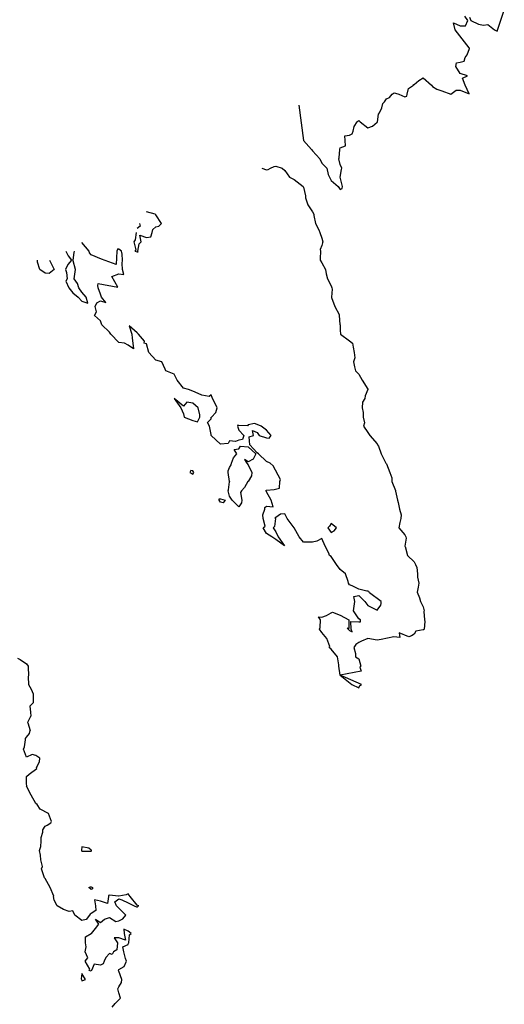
# Model space of a CAD drawing. Header units: inches. Extents: x 158323 to 160611, y 432808 to 437248.
# Tile 162 of 228: x 159518 to 159545, y 437002 to 437055. Entities that reach past the tile are written whole.
import ezdxf

# ---------------------------------------------------------------- set-up
doc = ezdxf.new("R2010")
doc.units = ezdxf.units.IN
doc.header["$MEASUREMENT"] = 0
doc.layers.add('Hoogtelijn-bestaand 10.00 M', color=7, linetype='Continuous', lineweight=15)
doc.layers.add('Hoogtelijn-bestaand 11.00 M', color=7, linetype='Continuous', lineweight=15)

msp = doc.modelspace()

# ---------------------------------------------------------------- linework, layer by layer
at = {"layer": 'Hoogtelijn-bestaand 10.00 M', "color": 252, "linetype": 'Continuous', "lineweight": 25}
for p, q in [((159518.824, 437017.177, 10), (159518.835, 437017.25, 10)), ((159518.835, 437017.25, 10), (159518.97, 437017.53, 10)), ((159518.959, 437017.75, 10), (159518.97, 437017.53, 10)), ((159518.824, 437017.177, 10), (159518.94, 437016.75, 10))]:
    msp.add_line(p, q, dxfattribs=at)
for points in [[(159542.75, 437055.425, 10), (159542.828, 437055.25, 10), (159543.25, 437055.049, 10), (159543.51, 437054.99, 10), (159543.75, 437055.028, 10), (159544.104, 437054.75, 10), (159544.25, 437054.668, 10), (159544.64, 437055.808, 10)], [(159533.509, 437050.661, 10), (159533.75, 437048.748, 10), (159534.189, 437048.25, 10), (159534.25, 437048.192, 10), (159534.633, 437047.75, 10), (159534.75, 437047.51, 10), (159535.023, 437047.25, 10), (159535.098, 437046.902, 10), (159535.171, 437046.75, 10), (159535.25, 437046.57, 10), (159535.632, 437046.25, 10), (159535.75, 437046.079, 10), (159535.855, 437046.145, 10), (159535.87, 437046.25, 10), (159535.75, 437046.75, 10), (159535.824, 437047.176, 10), (159535.83, 437047.25, 10), (159535.75, 437047.45, 10), (159535.677, 437047.75, 10), (159535.688, 437047.812, 10), (159535.722, 437048.25, 10), (159535.729, 437048.271, 10), (159535.75, 437048.339, 10), (159536.037, 437048.463, 10), (159536.011, 437048.75, 10), (159535.994, 437049.006, 10), (159536.25, 437049.026, 10), (159536.402, 437049.098, 10), (159536.448, 437049.25, 10), (159536.495, 437049.505, 10), (159536.667, 437049.75, 10), (159536.699, 437049.801, 10), (159536.75, 437049.831, 10), (159536.826, 437049.75, 10), (159537.25, 437049.424, 10), (159537.487, 437049.513, 10), (159537.75, 437049.734, 10), (159537.758, 437049.742, 10), (159537.764, 437049.75, 10), (159537.825, 437050.175, 10), (159537.87, 437050.25, 10), (159537.993, 437050.507, 10), (159538.06, 437050.75, 10), (159538.154, 437050.846, 10), (159538.25, 437051, 10), (159538.422, 437051.078, 10), (159538.555, 437051.25, 10), (159538.667, 437051.333, 10), (159538.75, 437051.317, 10), (159538.917, 437051.25, 10), (159539.25, 437051.113, 10), (159539.356, 437051.144, 10), (159539.377, 437051.25, 10), (159539.444, 437051.556, 10), (159539.714, 437051.75, 10), (159539.725, 437051.775, 10), (159539.75, 437051.775, 10), (159540, 437052, 10), (159540.25, 437052.138, 10), (159540.692, 437051.75, 10), (159540.75, 437051.679, 10), (159540.977, 437051.523, 10), (159541.25, 437051.438, 10), (159541.75, 437051.25, 10), (159542.025, 437051.475, 10), (159542.25, 437051.469, 10), (159542.729, 437051.271, 10), (159542.518, 437051.75, 10), (159542.38, 437052.12, 10), (159542.639, 437052.25, 10), (159542.25, 437052.385, 10), (159542.007, 437052.75, 10), (159542.052, 437052.948, 10), (159542.25, 437052.994, 10), (159542.458, 437053.042, 10), (159542.513, 437053.25, 10), (159542.62, 437053.38, 10), (159542.75, 437053.724, 10), (159542.761, 437053.739, 10), (159542.754, 437053.75, 10), (159542.75, 437053.759, 10), (159542.74, 437053.771, 10), (159541.976, 437054.75, 10), (159541.879, 437055.121, 10), (159542.25, 437054.959, 10), (159542.541, 437054.959, 10), (159542.66, 437055.25, 10), (159542.509, 437055.492, 10)], [(159518.25, 437020.68, 10), (159518.401, 437020.599, 10), (159518.75, 437020.374, 10), (159518.829, 437020.25, 10), (159518.834, 437020.166, 10), (159518.843, 437019.75, 10), (159518.828, 437019.672, 10), (159518.854, 437019.25, 10), (159518.994, 437019.007, 10), (159519.109, 437018.75, 10), (159519.099, 437018.401, 10), (159519.104, 437018.25, 10), (159518.932, 437018.068, 10), (159518.959, 437017.75, 10)], [(159523.394, 437001.75, 10), (159523.542, 437001.958, 10), (159523.75, 437002.161, 10), (159523.796, 437002.204, 10), (159523.842, 437002.25, 10), (159523.75, 437002.536, 10), (159523.699, 437002.75, 10), (159523.716, 437002.784, 10), (159523.75, 437002.868, 10), (159523.897, 437003.104, 10), (159523.905, 437003.25, 10), (159523.75, 437003.703, 10), (159523.735, 437003.75, 10), (159523.727, 437003.773, 10), (159523.75, 437003.792, 10), (159524.043, 437003.957, 10), (159524.157, 437004.25, 10), (159524.103, 437004.397, 10), (159524.023, 437004.75, 10), (159523.964, 437005.036, 10), (159524.25, 437005.15, 10), (159524.279, 437005.221, 10), (159524.29, 437005.25, 10), (159524.317, 437005.683, 10), (159524.417, 437005.75, 10), (159524.25, 437005.886, 10), (159524.013, 437005.987, 10), (159524.045, 437005.75, 10), (159524.111, 437005.389, 10), (159523.75, 437005.518, 10), (159523.492, 437005.509, 10), (159523.669, 437005.25, 10), (159523.632, 437004.868, 10), (159523.45, 437004.75, 10), (159523.383, 437004.617, 10), (159523.25, 437004.671, 10), (159523.049, 437004.451, 10), (159522.951, 437004.25, 10), (159522.902, 437004.099, 10), (159522.75, 437004.032, 10), (159522.407, 437004.093, 10), (159522.269, 437003.75, 10), (159522.258, 437003.742, 10), (159522.25, 437003.703, 10), (159522.135, 437003.75, 10), (159522.179, 437003.821, 10), (159521.923, 437004.25, 10), (159522.075, 437004.425, 10), (159521.928, 437004.75, 10), (159521.972, 437005.028, 10), (159521.943, 437005.25, 10), (159521.932, 437005.568, 10), (159522.25, 437005.743, 10), (159522.259, 437005.742, 10), (159522.267, 437005.75, 10), (159522.477, 437006.024, 10), (159522.657, 437006.25, 10), (159522.475, 437006.525, 10), (159522.75, 437006.35, 10), (159522.964, 437006.536, 10), (159523.25, 437006.614, 10), (159523.594, 437006.406, 10), (159523.75, 437006.435, 10), (159523.957, 437006.543, 10), (159524.136, 437006.75, 10), (159523.75, 437007.12, 10), (159523.614, 437007.25, 10), (159523.536, 437007.464, 10), (159523.75, 437007.625, 10), (159523.917, 437007.583, 10), (159524.25, 437007.417, 10), (159524.583, 437007.25, 10), (159524.75, 437007.179, 10), (159524.761, 437007.239, 10), (159524.827, 437007.25, 10), (159524.75, 437007.281, 10), (159524.355, 437007.75, 10), (159524.25, 437007.904, 10), (159524.153, 437007.847, 10), (159523.75, 437007.779, 10), (159523.728, 437007.772, 10), (159523.25, 437007.828, 10), (159523.183, 437007.817, 10), (159523.182, 437007.75, 10), (159523.131, 437007.37, 10), (159522.75, 437007.5, 10), (159522.427, 437007.573, 10), (159522.479, 437007.25, 10), (159522.497, 437007.003, 10), (159522.25, 437006.836, 10), (159522.201, 437006.799, 10), (159522.162, 437006.75, 10), (159521.983, 437006.517, 10), (159521.75, 437006.462, 10), (159521.361, 437006.75, 10), (159521.25, 437006.981, 10), (159521.05, 437006.95, 10), (159520.75, 437007.05, 10), (159520.404, 437007.25, 10), (159520.25, 437007.558, 10), (159520.201, 437007.75, 10), (159520.225, 437007.775, 10), (159520.019, 437008.25, 10), (159519.75, 437008.725, 10), (159519.741, 437008.75, 10), (159519.725, 437008.775, 10), (159519.564, 437009.25, 10), (159519.619, 437009.381, 10), (159519.521, 437009.75, 10), (159519.51, 437009.99, 10), (159519.453, 437010.25, 10), (159519.523, 437010.477, 10), (159519.544, 437010.75, 10), (159519.537, 437010.963, 10), (159519.633, 437011.25, 10), (159519.63, 437011.37, 10), (159519.75, 437011.563, 10), (159519.868, 437011.632, 10), (159520.06, 437011.75, 10), (159520.092, 437011.829, 10), (159519.929, 437012.25, 10), (159519.487, 437012.487, 10), (159519.327, 437012.75, 10), (159519.25, 437012.808, 10), (159518.997, 437013.25, 10), (159518.752, 437013.748, 10), (159518.755, 437013.75, 10), (159518.75, 437013.875, 10), (159518.745, 437014.25, 10), (159518.745, 437014.255, 10), (159518.75, 437014.259, 10), (159518.886, 437014.386, 10), (159519.303, 437014.698, 10), (159519.279, 437014.75, 10), (159519.442, 437015.058, 10), (159519.463, 437015.25, 10), (159519.25, 437015.399, 10), (159519.049, 437015.451, 10), (159518.75, 437015.315, 10), (159518.583, 437015.75, 10), (159518.626, 437015.874, 10), (159518.686, 437016.25, 10), (159518.684, 437016.316, 10), (159518.75, 437016.404, 10), (159518.9, 437016.6, 10), (159518.94, 437016.75, 10)]]:
    msp.add_polyline3d(points, dxfattribs=at)
for points in [[(159521.725, 437010.25, 10), (159521.75, 437010.207, 10), (159521.792, 437010.208, 10), (159522.25, 437010.224, 10), (159522.271, 437010.229, 10), (159522.268, 437010.25, 10), (159522.25, 437010.272, 10), (159522.114, 437010.386, 10), (159521.75, 437010.442, 10), (159521.731, 437010.269, 10)], [(159522.117, 437008.25, 10), (159522.211, 437008.29, 10), (159522.25, 437008.274, 10), (159522.317, 437008.25, 10), (159522.318, 437008.182, 10), (159522.25, 437008.139, 10)], [(159521.71, 437003.29, 10), (159521.721, 437003.25, 10), (159521.75, 437003.184, 10), (159521.79, 437003.211, 10), (159521.948, 437003.25, 10), (159521.75, 437003.578, 10)]]:
    msp.add_polyline3d(points, close=True, dxfattribs=at)
at = {"layer": 'Hoogtelijn-bestaand 11.00 M', "color": 252, "linetype": 'Continuous', "lineweight": 25}
for points in [[(159531.504, 437047.25, 11), (159531.75, 437047.149, 11), (159531.834, 437047.166, 11), (159531.963, 437047.25, 11), (159532.162, 437047.338, 11), (159532.25, 437047.353, 11), (159532.592, 437047.25, 11), (159532.75, 437047.125, 11), (159532.991, 437046.75, 11), (159533.25, 437046.626, 11), (159533.745, 437046.25, 11), (159533.75, 437046.214, 11), (159533.87, 437045.75, 11), (159533.861, 437045.639, 11), (159533.984, 437045.25, 11), (159534.25, 437044.871, 11), (159534.314, 437044.75, 11), (159534.323, 437044.677, 11), (159534.414, 437044.25, 11), (159534.596, 437043.904, 11), (159534.638, 437043.75, 11), (159534.75, 437043.456, 11), (159534.807, 437043.25, 11), (159534.795, 437043.205, 11), (159534.75, 437043.044, 11), (159534.664, 437042.836, 11), (159534.67, 437042.75, 11), (159534.659, 437042.341, 11), (159534.653, 437042.25, 11), (159534.75, 437042.106, 11), (159534.945, 437041.75, 11), (159534.979, 437041.521, 11), (159535.049, 437041.25, 11), (159535.25, 437040.862, 11), (159535.297, 437040.75, 11), (159535.312, 437040.688, 11), (159535.269, 437040.25, 11), (159535.268, 437040.232, 11), (159535.459, 437039.75, 11), (159535.69, 437039.31, 11), (159535.698, 437039.25, 11), (159535.733, 437038.767, 11), (159535.735, 437038.75, 11), (159535.75, 437038.464, 11), (159535.761, 437038.25, 11), (159536.25, 437037.885, 11), (159536.407, 437037.75, 11), (159536.457, 437037.544, 11), (159536.51, 437037.25, 11), (159536.531, 437036.969, 11), (159536.466, 437036.75, 11), (159536.523, 437036.477, 11), (159536.575, 437036.25, 11), (159536.75, 437036.082, 11), (159536.945, 437035.75, 11), (159537.24, 437035.26, 11), (159537.24, 437035.25, 11), (159537.095, 437034.905, 11), (159537.075, 437034.75, 11), (159536.948, 437034.552, 11), (159536.939, 437034.25, 11), (159536.995, 437034.006, 11), (159536.989, 437033.75, 11), (159537.054, 437033.446, 11), (159537.012, 437033.25, 11), (159537.25, 437032.914, 11), (159537.354, 437032.75, 11), (159537.75, 437032.3, 11), (159537.773, 437032.25, 11), (159537.828, 437032.172, 11), (159537.964, 437031.75, 11), (159538.182, 437031.318, 11), (159538.214, 437031.25, 11), (159538.25, 437031.208, 11), (159538.443, 437030.75, 11), (159538.542, 437030.458, 11), (159538.549, 437030.25, 11), (159538.736, 437029.764, 11), (159538.737, 437029.75, 11), (159538.75, 437029.728, 11), (159538.844, 437029.25, 11), (159538.891, 437029.11, 11), (159538.963, 437028.75, 11), (159539.052, 437028.448, 11), (159539.029, 437028.25, 11), (159538.971, 437028.029, 11), (159538.921, 437027.75, 11), (159539.25, 437027.363, 11), (159539.305, 437027.25, 11), (159539.318, 437027.182, 11), (159539.256, 437026.75, 11), (159539.264, 437026.736, 11), (159539.399, 437026.25, 11), (159539.75, 437025.894, 11), (159539.825, 437025.75, 11), (159539.906, 437025.594, 11), (159539.929, 437025.25, 11), (159539.929, 437025.071, 11), (159539.999, 437024.75, 11), (159539.978, 437024.522, 11), (159539.911, 437024.25, 11), (159540.048, 437023.952, 11), (159540.092, 437023.75, 11), (159540.25, 437023.46, 11), (159540.29, 437023.25, 11), (159540.282, 437023.218, 11), (159540.315, 437022.75, 11), (159540.336, 437022.664, 11), (159540.295, 437022.25, 11), (159540.276, 437022.224, 11), (159540.25, 437022.208, 11), (159539.849, 437022.151, 11), (159539.75, 437021.981, 11), (159539.612, 437021.888, 11), (159539.459, 437021.831, 11), (159538.94, 437022.06, 11), (159538.971, 437021.808, 11), (159538.657, 437021.843, 11), (159537.973, 437021.696, 11), (159537.75, 437021.652, 11), (159537.25, 437021.75, 11), (159536.896, 437021.605, 11), (159536.75, 437021.521, 11), (159536.586, 437021.414, 11), (159536.479, 437021.25, 11), (159536.57, 437020.93, 11), (159536.57, 437020.75, 11), (159536.75, 437020.638, 11), (159536.855, 437020.25, 11), (159536.813, 437020.187, 11), (159536.885, 437019.981, 11), (159535.75, 437019.75, 11), (159536.372, 437019.25, 11), (159536.75, 437019.065, 11), (159536.808, 437019.193, 11), (159536.894, 437019.25, 11), (159535.75, 437019.75, 11), (159535.669, 437020.25, 11), (159535.675, 437020.325, 11), (159535.601, 437020.75, 11), (159535.25, 437021.175, 11), (159535.147, 437021.25, 11), (159535.188, 437021.312, 11), (159535.016, 437021.75, 11), (159534.75, 437022.064, 11), (159534.628, 437022.25, 11), (159534.654, 437022.346, 11), (159534.68, 437022.75, 11), (159534.578, 437022.922, 11), (159534.75, 437022.906, 11), (159535, 437023, 11), (159535.25, 437023.143, 11), (159535.333, 437023.167, 11), (159535.75, 437023.016, 11), (159536.211, 437022.75, 11), (159536.205, 437022.295, 11), (159536.13, 437022.31, 11), (159536.25, 437022.183, 11), (159536.386, 437022.114, 11), (159536.341, 437022.25, 11), (159536.328, 437022.672, 11), (159536.75, 437022.647, 11), (159536.85, 437022.65, 11), (159536.847, 437022.75, 11), (159536.75, 437022.808, 11), (159536.471, 437023.25, 11), (159536.507, 437023.493, 11), (159536.539, 437023.75, 11), (159536.48, 437024.02, 11), (159536.75, 437024.076, 11), (159537.081, 437023.75, 11), (159537.25, 437023.527, 11), (159537.706, 437023.294, 11), (159537.75, 437023.29, 11), (159537.942, 437023.558, 11), (159537.963, 437023.643, 11), (159537.963, 437023.75, 11), (159537.333, 437024.222, 11), (159537.298, 437024.298, 11), (159537.25, 437024.314, 11), (159537.195, 437024.305, 11), (159536.75, 437024.427, 11), (159536.395, 437024.605, 11), (159536.25, 437024.648, 11), (159536.195, 437024.75, 11), (159536.17, 437024.831, 11), (159536.026, 437025.25, 11), (159535.75, 437025.487, 11), (159535.544, 437025.75, 11), (159535.25, 437026.196, 11), (159535.172, 437026.25, 11), (159535.128, 437026.372, 11), (159534.925, 437026.75, 11), (159534.75, 437027.162, 11), (159534.481, 437027.019, 11), (159534.25, 437026.964, 11), (159534.041, 437026.959, 11), (159533.75, 437026.966, 11), (159533.518, 437027.25, 11), (159533.25, 437027.75, 11), (159532.865, 437028.25, 11), (159532.75, 437028.506, 11), (159532.515, 437028.485, 11), (159532.25, 437028.302, 11), (159532.211, 437028.289, 11), (159532.237, 437028.25, 11), (159532.189, 437027.811, 11), (159532.106, 437027.75, 11), (159532.25, 437027.523, 11), (159532.386, 437027.25, 11), (159532.724, 437026.776, 11), (159532.25, 437027.118, 11), (159532.031, 437027.25, 11), (159531.75, 437027.442, 11), (159531.576, 437027.75, 11), (159531.67, 437027.83, 11), (159531.572, 437028.25, 11), (159531.55, 437028.45, 11), (159531.659, 437028.75, 11), (159531.659, 437028.841, 11), (159531.75, 437028.925, 11), (159532.11, 437028.89, 11), (159532.012, 437029.25, 11), (159531.75, 437029.703, 11), (159531.725, 437029.75, 11), (159531.723, 437029.777, 11), (159531.75, 437029.79, 11), (159532.172, 437029.828, 11), (159532.461, 437029.895, 11), (159532.473, 437030.25, 11), (159532.508, 437030.371, 11), (159532.112, 437031.112, 11), (159531.942, 437031.25, 11), (159531.75, 437031.347, 11), (159531.31, 437031.75, 11), (159531.25, 437031.812, 11), (159530.854, 437032.25, 11), (159530.817, 437032.683, 11), (159531.054, 437032.75, 11), (159530.985, 437033.015, 11), (159531.25, 437032.911, 11), (159531.357, 437032.75, 11), (159531.75, 437032.632, 11), (159531.896, 437032.604, 11), (159532.004, 437032.75, 11), (159531.75, 437033.034, 11), (159531.466, 437033.25, 11), (159531.25, 437033.353, 11), (159531.104, 437033.396, 11), (159530.75, 437033.324, 11), (159530.723, 437033.277, 11), (159530.25, 437033.293, 11), (159530.195, 437033.305, 11), (159530.186, 437033.25, 11), (159530.25, 437033.033, 11), (159530.524, 437032.75, 11), (159530.457, 437032.543, 11), (159530.25, 437032.492, 11), (159530.076, 437032.424, 11), (159529.75, 437032.456, 11), (159529.677, 437032.323, 11), (159529.25, 437032.281, 11), (159528.754, 437032.75, 11), (159528.75, 437032.8, 11), (159528.658, 437033.25, 11), (159528.545, 437033.455, 11), (159528.75, 437033.659, 11), (159528.76, 437033.74, 11), (159528.769, 437033.75, 11), (159529.005, 437033.995, 11), (159529.079, 437034.25, 11), (159528.912, 437034.588, 11), (159528.821, 437034.75, 11), (159528.75, 437034.96, 11), (159528.638, 437034.862, 11), (159528.25, 437034.929, 11), (159527.893, 437035.107, 11), (159527.75, 437035.154, 11), (159527.523, 437035.25, 11), (159527.25, 437035.31, 11), (159526.913, 437035.75, 11), (159526.75, 437036.071, 11), (159526.289, 437036.25, 11), (159526.25, 437036.341, 11), (159526.07, 437036.75, 11), (159525.75, 437036.828, 11), (159525.376, 437037.25, 11), (159525.25, 437037.718, 11), (159525.125, 437037.75, 11), (159525.139, 437037.861, 11), (159524.819, 437038.25, 11), (159524.75, 437038.316, 11), (159524.312, 437038.688, 11), (159524.458, 437038.25, 11), (159524.477, 437038.023, 11), (159524.5, 437037.75, 11), (159524.55, 437037.45, 11), (159524.25, 437037.643, 11), (159524.05, 437037.75, 11), (159523.75, 437037.799, 11), (159523.312, 437038.25, 11), (159523.25, 437038.35, 11), (159522.821, 437038.75, 11), (159522.75, 437038.961, 11), (159522.427, 437039.25, 11), (159522.539, 437039.461, 11), (159522.471, 437039.75, 11), (159522.564, 437039.936, 11), (159522.75, 437040.047, 11), (159523.045, 437039.955, 11), (159522.81, 437040.25, 11), (159522.75, 437040.412, 11), (159522.623, 437040.75, 11), (159522.609, 437040.891, 11), (159522.634, 437040.983, 11), (159523.685, 437040.793, 11), (159523.372, 437041.376, 11), (159523.75, 437041.513, 11), (159524.026, 437041.474, 11), (159523.946, 437041.75, 11), (159523.932, 437042.068, 11), (159523.95, 437042.25, 11), (159523.923, 437042.577, 11), (159523.896, 437042.75, 11), (159523.75, 437042.858, 11), (159523.688, 437042.873, 11), (159523.643, 437042.75, 11), (159523.622, 437042.378, 11), (159523.611, 437042.028, 11), (159522.81, 437042.31, 11), (159522.25, 437042.552, 11), (159522.158, 437042.658, 11), (159522.145, 437042.75, 11), (159521.75, 437043.222, 11)], [(159524.684, 437043.75, 11), (159524.636, 437043.364, 11), (159524.561, 437043.25, 11), (159524.676, 437042.824, 11), (159524.621, 437042.75, 11), (159524.75, 437042.71, 11), (159524.787, 437042.713, 11), (159524.786, 437042.75, 11), (159524.857, 437043.144, 11), (159524.967, 437043.25, 11), (159524.892, 437043.608, 11), (159525.25, 437043.477, 11), (159525.474, 437043.526, 11), (159525.547, 437043.75, 11), (159525.589, 437043.911, 11), (159525.75, 437044.066, 11), (159525.909, 437044.091, 11), (159526.057, 437044.25, 11), (159525.75, 437044.723, 11), (159525.725, 437044.75, 11), (159525.25, 437044.868, 11)], [(159524.861, 437044.25, 11), (159524.895, 437044.105, 11), (159524.75, 437043.973, 11)], [(159520.875, 437042.75, 11), (159521, 437042.5, 11), (159521.185, 437042.25, 11), (159520.982, 437042.018, 11), (159520.854, 437041.75, 11), (159520.917, 437041.583, 11), (159520.95, 437041.25, 11), (159520.881, 437041.119, 11), (159521.038, 437040.75, 11), (159521.25, 437040.482, 11), (159521.541, 437040.25, 11), (159521.75, 437040.028, 11), (159522.076, 437039.924, 11), (159521.983, 437040.25, 11), (159521.75, 437040.53, 11), (159521.586, 437040.75, 11), (159521.511, 437040.989, 11), (159521.33, 437041.25, 11), (159521.383, 437041.617, 11), (159521.398, 437041.75, 11), (159521.276, 437042.224, 11), (159521.279, 437042.25, 11), (159521.328, 437042.672, 11), (159521.339, 437042.75, 11)], [(159519.998, 437042.25, 11), (159520.25, 437041.75, 11), (159519.971, 437041.529, 11), (159519.75, 437041.546, 11), (159519.467, 437041.75, 11), (159519.344, 437042.156, 11), (159519.331, 437042.25, 11)]]:
    msp.add_polyline3d(points, dxfattribs=at)
for points in [[(159526.75, 437034.75, 11), (159527.1, 437034.25, 11), (159527.25, 437033.917, 11), (159527.283, 437033.75, 11), (159527.75, 437033.56, 11), (159528.009, 437033.491, 11), (159528.134, 437033.75, 11), (159528.132, 437033.868, 11), (159528.054, 437034.25, 11), (159527.75, 437034.5, 11), (159527.441, 437034.559, 11), (159527.25, 437034.344, 11)], [(159529.667, 437029.75, 11), (159529.687, 437029.813, 11), (159529.75, 437030.232, 11), (159529.77, 437030.23, 11), (159529.755, 437030.25, 11), (159529.75, 437030.265, 11), (159529.676, 437030.75, 11), (159529.673, 437030.827, 11), (159529.75, 437031.021, 11), (159529.843, 437031.157, 11), (159529.856, 437031.25, 11), (159529.956, 437031.544, 11), (159530.136, 437031.75, 11), (159530, 437032, 11), (159530.25, 437032.034, 11), (159530.336, 437032.164, 11), (159530.75, 437032.131, 11), (159531.178, 437031.75, 11), (159531.031, 437031.469, 11), (159530.75, 437031.327, 11), (159530.55, 437031.45, 11), (159530.689, 437031.25, 11), (159530.75, 437031.167, 11), (159530.948, 437030.75, 11), (159530.931, 437030.569, 11), (159530.75, 437030.264, 11), (159530.742, 437030.258, 11), (159530.74, 437030.25, 11), (159530.561, 437029.939, 11), (159530.4, 437029.75, 11), (159530.346, 437029.654, 11), (159530.418, 437029.25, 11), (159530.395, 437029.105, 11), (159530.25, 437028.875, 11), (159529.886, 437029.25, 11), (159529.75, 437029.456, 11)], [(159527.591, 437030.75, 11), (159527.75, 437030.656, 11), (159527.793, 437030.707, 11), (159527.815, 437030.75, 11), (159527.75, 437030.844, 11), (159527.651, 437030.849, 11)], [(159529.184, 437029.316, 11), (159529.25, 437029.317, 11), (159529.513, 437029.25, 11), (159529.396, 437029.104, 11), (159529.25, 437029.129, 11), (159529.194, 437029.25, 11)], [(159535.073, 437027.75, 11), (159535.25, 437027.489, 11), (159535.412, 437027.588, 11), (159535.55, 437027.75, 11), (159535.25, 437027.972, 11), (159535.161, 437027.839, 11)]]:
    msp.add_polyline3d(points, close=True, dxfattribs=at)

doc.saveas('drawing.dxf')
